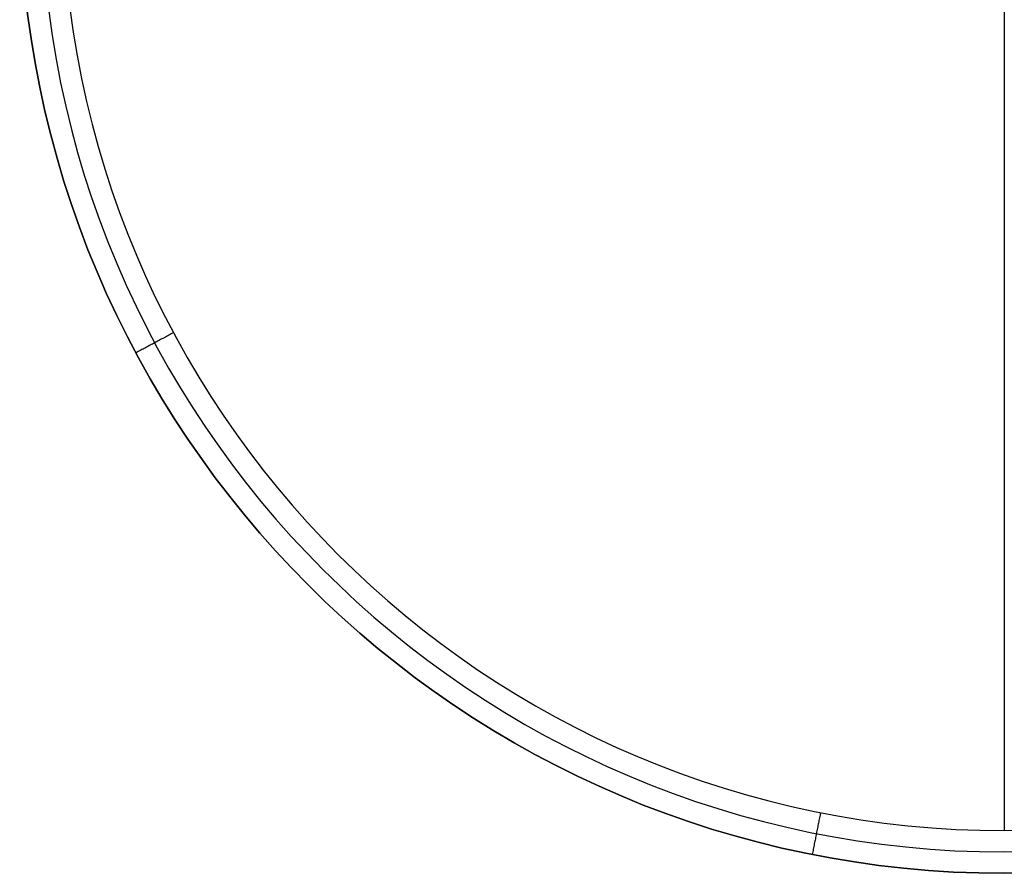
# Model space of a CAD drawing. Header units: millimetres. Extents: x -331 to 269, y -301 to 299.
# Tile 1 of 19: x -331 to -31, y -301 to -41. Entities that reach past the tile are written whole.
import ezdxf

# ---------------------------------------------------------------- set-up
doc = ezdxf.new("R2010")
doc.units = ezdxf.units.MM
doc.header["$MEASUREMENT"] = 0
doc.layers.add('Soround table top', color=7, linetype='Continuous', true_color=0x4c7c50)

msp = doc.modelspace()

# ---------------------------------------------------------------- linework, layer by layer
at = {"layer": 'Soround table top'}
msp.add_circle((-31.32, -1.17, 378), 300, dxfattribs=at)
for centre, radius, end in [((-31.32, -1.17, 378), 300, 0), ((-31.32, -1.17, 384), 300, 0), ((-31.32, -1.17, 384), 300, 0), ((-31.32, -1.17, 378), 300, 0), ((-31.32, -1.17, 378), 300, 0), ((-31.32, -1.17, 384), 300, 0), ((-31.32, -1.17, 384), 300, 0), ((-31.32, -1.17, 378), 300, 0), ((-31.32, -1.17, 381), 300, 0), ((-31.32, -1.17, 390.5), 293.5, 0), ((-31.32, -1.17, 397), 287, 360), ((-31.32, -1.17, 397), 287, 360), ((-31.32, -1.17, 397), 287, 360), ((-31.32, -1.17, 397), 287, 360)]:
    msp.add_arc(centre, radius, 180, end, dxfattribs=at)
for points in [[(-31.32, 285.83, 397), (-31.32, -1.17, 397), (-31.32, -288.17, 397)], [(-284.43, -136.46, 397), (-290.16, -139.53, 390.5), (-295.89, -142.59, 384)], [(-295.89, -142.59, 384), (-295.89, -142.59, 381), (-295.89, -142.59, 378)], [(-87.31, -282.66, 397), (-88.58, -289.03, 390.5), (-89.84, -295.41, 384)], [(-89.84, -295.41, 384), (-89.84, -295.41, 381), (-89.84, -295.41, 378)]]:
    msp.add_open_spline(points, degree=2, dxfattribs=at)

doc.saveas('drawing.dxf')
